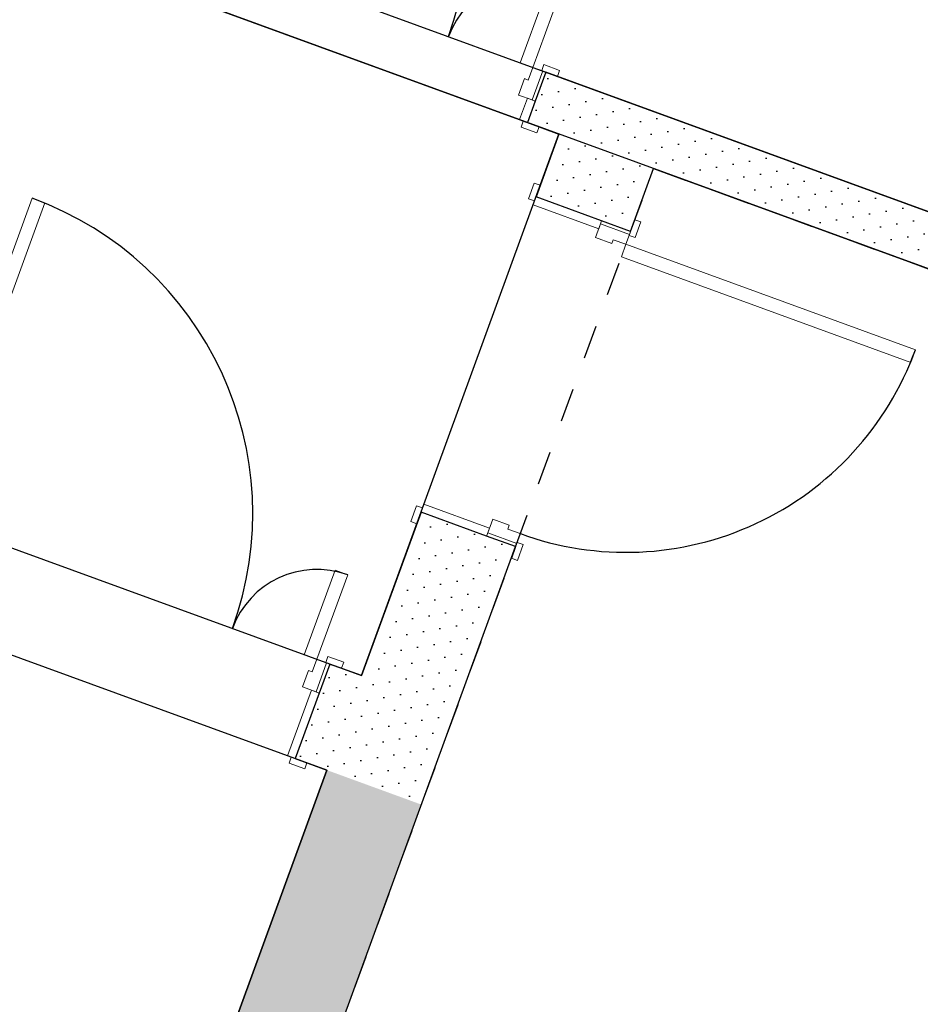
# Model space of a CAD drawing. Header units: millimetres. Extents: x 112481703 to 112588218, y 1264621066 to 1264714063.
# Tile 7 of 81: x 112518553 to 112521236, y 1264672575 to 1264675510. Entities that reach past the tile are written whole.
import ezdxf

# ---------------------------------------------------------------- set-up
doc = ezdxf.new("R2010")
doc.units = ezdxf.units.MM
doc.header["$LTSCALE"] = 0.5
doc.header["$MEASUREMENT"] = 0
doc.linetypes.add('PLINE', pattern=[0])
doc.linetypes.add('Stipling', pattern=[400, 200, -200])
for name, color, linetype in [('0(Nye konstruksjoner)', 7, 'Continuous'), ('231- Bærende yttervegger (Skravur)(Nye konstruksjoner)', 7, 'Continuous'), ('231- Bærende yttervegger(Nye konstruksjoner)', 7, 'Continuous'), ('244- Vinduer_ dører_ foldevegger(Nye konstruksjoner)', 7, 'Continuous'), ('26-- Yttertak (Skravur)(Nye konstruksjoner)', 7, 'Continuous'), ('26-- Yttertak(Nye konstruksjoner)', 7, 'Continuous'), ('27-- Fast inventar(Nye konstruksjoner)', 7, 'Continuous'), ('862- M___Nettoareal(Nye konstruksjoner)', 7, 'Continuous'), ('862- M___Nettoareal(Polylinje)(Nye konstruksjoner)', 7, 'Continuous')]:
    doc.layers.add(name, color=color, linetype=linetype)
doc.layers.add('234- Vinduer_ dører_ porter(Nye konstruksjoner)', color=7, linetype='Continuous', lineweight=0)
pattern_1 = [(249.95599, (112557650, 1264717795), (-81.35699, 29.68231), [0, -50]), (249.95599, (112557682.11, 1264717756.67), (-81.35699, 29.68231), [0, -50])]

# ---------------------------------------------------------------- blocks, each defined once
blk = doc.blocks.new('_0153_5', base_point=(112516929.9, 1264672221.6))
at = {"layer": '862- M___Nettoareal(Polylinje)(Nye konstruksjoner)', "linetype": 'PLINE', "flags": 128}
blk.add_lwpolyline([(112519468, 1264673273.4), (112517025.3, 1264674164.5), (112514889.3, 1264668310), (112517332, 1264667418.8)], close=True, dxfattribs=at)
blk = doc.blocks.new('Trapperom_3120_6', base_point=(112517706.6, 1264672294.1))
at = {"layer": '862- M___Nettoareal(Polylinje)(Nye konstruksjoner)', "linetype": 'PLINE', "flags": 128}
blk.add_lwpolyline([(112519468, 1264673273.4), (112517025.4, 1264674164.5), (112514889.5, 1264668310), (112517332, 1264667418.8)], close=True, dxfattribs=at)
blk = doc.blocks.new('Korridor_3110_7', base_point=(112518076.3, 1264675234.3))
at = {"layer": '862- M___Nettoareal(Polylinje)(Nye konstruksjoner)', "linetype": 'PLINE', "flags": 128}
blk.add_lwpolyline([(112520159.6, 1264675169.1), (112517717, 1264676060.3), (112517128.1, 1264674446.4), (112519570.8, 1264673555.2)], close=True, dxfattribs=at)
blk = doc.blocks.new('Ventilasjon_3130_9', base_point=(112522149.3, 1264678562.6))
at = {"layer": '862- M___Nettoareal(Polylinje)(Nye konstruksjoner)', "linetype": 'PLINE', "flags": 128}
blk.add_lwpolyline([(112512926.4, 1264677978.4), (112524338.6, 1264673814.8), (112526902.3, 1264680841.7), (112515490.1, 1264685005.4)], close=True, dxfattribs=at)
blk = doc.blocks.new('Dør tofløyet asymmetrisk[5]', base_point=(112557650, 1264717795))
at = {"layer": '234- Vinduer_ dører_ porter(Nye konstruksjoner)', "linetype": 'PLINE'}
for p, q in [((112519233.4, 1264676741.8), (112518890.7, 1264675802.4)), ((112519271, 1264676728.1), (112519233.4, 1264676741.8)), ((112518928.2, 1264675788.7), (112519271, 1264676728.1)), ((112518823.9, 1264675847), (112518817.4, 1264675829.1)), ((112518870.9, 1264675829.9), (112518823.9, 1264675847)), ((112518817.4, 1264675829.1), (112518864.4, 1264675812)), ((112518852.1, 1264675816.5), (112518820.6, 1264675730)), ((112518830, 1264675726.6), (112518861.5, 1264675813)), ((112518861.5, 1264675813), (112518852.1, 1264675816.5)), ((112518861.5, 1264675813), (112518890.7, 1264675802.4)), ((112518864.4, 1264675812), (112518870.9, 1264675829.9)), ((112518890.7, 1264675802.4), (112518876.9, 1264675764.8)), ((112518890.7, 1264675802.4), (112518928.2, 1264675788.7)), ((112518888.2, 1264675760.7), (112518870.4, 1264675711.9)), ((112518876.9, 1264675764.8), (112518888.2, 1264675760.7)), ((112518820.6, 1264675730), (112518797.3, 1264675666.1)), ((112518844.1, 1264675721.5), (112518820.6, 1264675730)), ((112518830, 1264675726.6), (112518820.6, 1264675730)), ((112518820.8, 1264675657.6), (112518844.1, 1264675721.5)), ((112518870.4, 1264675711.9), (112518830, 1264675726.6)), ((112518762.5, 1264675678.8), (112518756, 1264675661)), ((112518756, 1264675661), (112518803, 1264675643.8)), ((112518809.5, 1264675661.7), (112518762.5, 1264675678.8)), ((112518797.3, 1264675666.1), (112518820.8, 1264675657.6)), ((112518803, 1264675643.8), (112518809.5, 1264675661.7)), ((112520044.3, 1264675381.5), (112520136.1, 1264675633.3)), ((112520136.1, 1264675633.3), (112520173.7, 1264675619.6)), ((112520173.7, 1264675619.6), (112520081.9, 1264675367.8)), ((112520081.9, 1264675367.8), (112520044.3, 1264675381.5)), ((112520068.1, 1264675330.2), (112520081.9, 1264675367.8)), ((112520081.9, 1264675367.8), (112520111, 1264675357.2)), ((112520114.7, 1264675376.1), (112520108.2, 1264675358.2)), ((112520161.6, 1264675358.9), (112520114.7, 1264675376.1)), ((112520039, 1264675285.5), (112520056.9, 1264675334.3)), ((112520056.9, 1264675334.3), (112520068.1, 1264675330.2)), ((112520111, 1264675357.2), (112520079.4, 1264675270.8)), ((112520120.4, 1264675353.8), (112520088.8, 1264675267.3)), ((112520108.2, 1264675358.2), (112520155.1, 1264675341.1)), ((112520111, 1264675357.2), (112520120.4, 1264675353.8)), ((112520155.1, 1264675341.1), (112520161.6, 1264675358.9)), ((112520079.4, 1264675270.8), (112520039, 1264675285.5)), ((112520065.4, 1264675275.9), (112520042, 1264675212)), ((112520088.8, 1264675267.3), (112520065.4, 1264675275.9)), ((112520065.5, 1264675203.4), (112520088.8, 1264675267.3)), ((112520079.4, 1264675270.8), (112520088.8, 1264675267.3)), ((112520042, 1264675212), (112520065.5, 1264675203.4)), ((112520053.3, 1264675207.9), (112520046.8, 1264675190.1)), ((112520046.8, 1264675190.1), (112520093.8, 1264675172.9)), ((112520100.3, 1264675190.8), (112520053.3, 1264675207.9)), ((112520093.8, 1264675172.9), (112520100.3, 1264675190.8))]:
    blk.add_line(p, q, dxfattribs=at)
at = {"layer": '244- Vinduer_ dører_ foldevegger(Nye konstruksjoner)', "linetype": 'PLINE'}
for p, q in [((112518852.1, 1264675816.5), (112518817.4, 1264675829.1)), ((112518852.1, 1264675816.5), (112518817.4, 1264675829.1)), ((112518852.1, 1264675816.5), (112518820.6, 1264675730)), ((112518852.1, 1264675816.5), (112518820.6, 1264675730)), ((112518820.6, 1264675730), (112518797.3, 1264675666.1)), ((112518820.6, 1264675730), (112518797.3, 1264675666.1)), ((112518797.3, 1264675666.1), (112518762.5, 1264675678.8)), ((112518797.3, 1264675666.1), (112518762.5, 1264675678.8)), ((112520120.4, 1264675353.8), (112520088.8, 1264675267.3)), ((112520120.4, 1264675353.8), (112520088.8, 1264675267.3)), ((112520120.4, 1264675353.8), (112520155.1, 1264675341.1)), ((112520120.4, 1264675353.8), (112520155.1, 1264675341.1)), ((112520088.8, 1264675267.3), (112520065.5, 1264675203.4)), ((112520088.8, 1264675267.3), (112520065.5, 1264675203.4)), ((112520065.5, 1264675203.4), (112520100.3, 1264675190.8)), ((112520065.5, 1264675203.4), (112520100.3, 1264675190.8))]:
    blk.add_line(p, q, dxfattribs=at)
for centre, radius, start, end in [((112518890.7, 1264675802.4), 1000, 339.956, 69.956), ((112520081.9, 1264675367.8), 268, 69.956, 159.956)]:
    blk.add_arc(centre, radius, start, end, dxfattribs=at)
blk = doc.blocks.new('Dør tofløyet asymmetrisk[6]', base_point=(112557650, 1264717795))
at = {"layer": '234- Vinduer_ dører_ porter(Nye konstruksjoner)', "linetype": 'PLINE'}
for p, q in [((112518589.7, 1264674977.6), (112518247, 1264674038.2)), ((112518284.6, 1264674024.4), (112518627.3, 1264674963.9)), ((112518627.3, 1264674963.9), (112518589.7, 1264674977.6)), ((112518180.2, 1264674082.7), (112518173.7, 1264674064.9)), ((112518227.2, 1264674065.6), (112518180.2, 1264674082.7)), ((112518173.7, 1264674064.9), (112518220.7, 1264674047.8)), ((112518208.5, 1264674052.2), (112518176.9, 1264673965.8)), ((112518186.3, 1264673962.4), (112518217.9, 1264674048.8)), ((112518217.9, 1264674048.8), (112518208.5, 1264674052.2)), ((112518217.9, 1264674048.8), (112518247, 1264674038.2)), ((112518220.7, 1264674047.8), (112518227.2, 1264674065.6)), ((112518247, 1264674038.2), (112518233.3, 1264674000.6)), ((112518247, 1264674038.2), (112518284.6, 1264674024.4)), ((112518244.5, 1264673996.5), (112518226.7, 1264673947.6)), ((112518233.3, 1264674000.6), (112518244.5, 1264673996.5)), ((112518176.9, 1264673965.8), (112518105.6, 1264673770.4)), ((112518129.1, 1264673761.8), (112518200.4, 1264673957.2)), ((112518200.4, 1264673957.2), (112518176.9, 1264673965.8)), ((112518186.3, 1264673962.4), (112518176.9, 1264673965.8)), ((112518226.7, 1264673947.6), (112518186.3, 1264673962.4)), ((112519400.6, 1264673617.3), (112519492.5, 1264673869)), ((112519492.5, 1264673869), (112519530, 1264673855.3)), ((112519530, 1264673855.3), (112519438.2, 1264673603.6)), ((112518070.9, 1264673783.1), (112518064.4, 1264673765.2)), ((112518117.9, 1264673765.9), (112518070.9, 1264673783.1)), ((112518064.4, 1264673765.2), (112518111.3, 1264673748.1)), ((112518105.6, 1264673770.4), (112518129.1, 1264673761.8)), ((112518111.3, 1264673748.1), (112518117.9, 1264673765.9)), ((112519438.2, 1264673603.6), (112519400.6, 1264673617.3)), ((112519424.5, 1264673566), (112519438.2, 1264673603.6)), ((112519438.2, 1264673603.6), (112519467.3, 1264673592.9)), ((112519471, 1264673611.8), (112519464.5, 1264673594)), ((112519518, 1264673594.7), (112519471, 1264673611.8)), ((112519467.3, 1264673592.9), (112519435.8, 1264673506.5)), ((112519476.7, 1264673589.5), (112519445.2, 1264673503.1)), ((112519464.5, 1264673594), (112519511.5, 1264673576.8)), ((112519467.3, 1264673592.9), (112519476.7, 1264673589.5)), ((112519511.5, 1264673576.8), (112519518, 1264673594.7)), ((112519395.4, 1264673521.2), (112519413.2, 1264673570.1)), ((112519413.2, 1264673570.1), (112519424.5, 1264673566)), ((112519435.8, 1264673506.5), (112519395.4, 1264673521.2)), ((112519421.7, 1264673511.6), (112519350.4, 1264673316.2)), ((112519373.9, 1264673307.7), (112519445.2, 1264673503.1)), ((112519445.2, 1264673503.1), (112519421.7, 1264673511.6)), ((112519435.8, 1264673506.5), (112519445.2, 1264673503.1)), ((112519350.4, 1264673316.2), (112519373.9, 1264673307.7)), ((112519361.7, 1264673312.1), (112519355.2, 1264673294.3)), ((112519408.6, 1264673295), (112519361.7, 1264673312.1)), ((112519355.2, 1264673294.3), (112519402.1, 1264673277.1)), ((112519402.1, 1264673277.1), (112519408.6, 1264673295))]:
    blk.add_line(p, q, dxfattribs=at)
at = {"layer": '244- Vinduer_ dører_ foldevegger(Nye konstruksjoner)', "linetype": 'PLINE'}
for p, q in [((112518208.5, 1264674052.2), (112518173.7, 1264674064.9)), ((112518208.5, 1264674052.2), (112518173.7, 1264674064.9)), ((112518208.5, 1264674052.2), (112518176.9, 1264673965.8)), ((112518208.5, 1264674052.2), (112518176.9, 1264673965.8)), ((112518176.9, 1264673965.8), (112518105.6, 1264673770.4)), ((112518176.9, 1264673965.8), (112518105.6, 1264673770.4)), ((112518105.6, 1264673770.4), (112518070.9, 1264673783.1)), ((112518105.6, 1264673770.4), (112518070.9, 1264673783.1)), ((112519476.7, 1264673589.5), (112519445.2, 1264673503.1)), ((112519476.7, 1264673589.5), (112519445.2, 1264673503.1)), ((112519476.7, 1264673589.5), (112519511.5, 1264673576.8)), ((112519476.7, 1264673589.5), (112519511.5, 1264673576.8)), ((112519445.2, 1264673503.1), (112519373.9, 1264673307.7)), ((112519445.2, 1264673503.1), (112519373.9, 1264673307.7)), ((112519373.9, 1264673307.7), (112519408.6, 1264673295)), ((112519373.9, 1264673307.7), (112519408.6, 1264673295))]:
    blk.add_line(p, q, dxfattribs=at)
for centre, radius, start, end in [((112518247, 1264674038.2), 1000, 339.956, 69.956), ((112519438.2, 1264673603.6), 268, 69.956, 159.956)]:
    blk.add_arc(centre, radius, start, end, dxfattribs=at)
blk = doc.blocks.new('Dør[8]', base_point=(112557650, 1264717795))
at = {"layer": '234- Vinduer_ dører_ porter(Nye konstruksjoner)', "linetype": 'PLINE'}
for p, q in [((112520086.1, 1264675023.1), (112520069, 1264674976.1)), ((112520104, 1264675016.6), (112520086.1, 1264675023.1)), ((112520086.8, 1264674969.6), (112520104, 1264675016.6)), ((112520091.3, 1264674981.8), (112520082.7, 1264674958.4)), ((112520286.7, 1264674910.6), (112520091.3, 1264674981.8)), ((112520069, 1264674976.1), (112520086.8, 1264674969.6)), ((112520082.7, 1264674958.4), (112520278.1, 1264674887.1)), ((112520268.5, 1264674860.8), (112520283.3, 1264674901.2)), ((112520278.1, 1264674887.1), (112520286.7, 1264674910.6)), ((112520283.3, 1264674901.2), (112520286.7, 1264674910.6)), ((112520283.3, 1264674901.2), (112520369.7, 1264674869.6)), ((112520373.1, 1264674879), (112520286.7, 1264674910.6)), ((112520385.8, 1264674913.8), (112520368.7, 1264674866.8)), ((112520403.7, 1264674907.3), (112520385.8, 1264674913.8)), ((112520386.5, 1264674860.3), (112520403.7, 1264674907.3)), ((112520369.7, 1264674869.6), (112520359.1, 1264674840.5)), ((112520368.7, 1264674866.8), (112520386.5, 1264674860.3)), ((112520369.7, 1264674869.6), (112520373.1, 1264674879)), ((112520317.4, 1264674842.9), (112520268.5, 1264674860.8)), ((112520321.5, 1264674854.2), (112520317.4, 1264674842.9)), ((112520359.1, 1264674840.5), (112520321.5, 1264674854.2)), ((112520359.1, 1264674840.5), (112520345.4, 1264674802.9)), ((112521221.5, 1264674525.9), (112520359.1, 1264674840.5)), ((112520345.4, 1264674802.9), (112521207.8, 1264674488.3)), ((112521207.8, 1264674488.3), (112521221.5, 1264674525.9)), ((112519735.2, 1264674061.1), (112519718, 1264674014.2)), ((112519753, 1264674054.6), (112519735.2, 1264674061.1)), ((112519735.9, 1264674007.7), (112519753, 1264674054.6)), ((112519757.1, 1264674065.9), (112519748.5, 1264674042.4)), ((112519748.5, 1264674042.4), (112519944, 1264673971.1)), ((112519952.5, 1264673994.6), (112519757.1, 1264674065.9)), ((112519718, 1264674014.2), (112519735.9, 1264674007.7)), ((112519947.4, 1264673980.5), (112519962.1, 1264674020.9)), ((112519962.1, 1264674020.9), (112520011, 1264674003.1)), ((112519944, 1264673971.1), (112519952.5, 1264673994.6)), ((112520011, 1264674003.1), (112520006.9, 1264673991.8)), ((112520006.9, 1264673991.8), (112520044.4, 1264673978.1)), ((112519947.4, 1264673980.5), (112519944, 1264673971.1)), ((112520030.4, 1264673939.6), (112519944, 1264673971.1)), ((112520033.8, 1264673949), (112519947.4, 1264673980.5)), ((112520044.4, 1264673978.1), (112520033.8, 1264673949)), ((112520034.8, 1264673951.8), (112520017.7, 1264673904.8)), ((112520033.8, 1264673949), (112520030.4, 1264673939.6)), ((112520052.7, 1264673945.3), (112520034.8, 1264673951.8)), ((112520035.5, 1264673898.3), (112520052.7, 1264673945.3)), ((112520017.7, 1264673904.8), (112520035.5, 1264673898.3))]:
    blk.add_line(p, q, dxfattribs=at)
at = {"layer": '244- Vinduer_ dører_ foldevegger(Nye konstruksjoner)', "linetype": 'PLINE'}
for p, q in [((112520091.3, 1264674981.8), (112520104, 1264675016.6)), ((112520091.3, 1264674981.8), (112520104, 1264675016.6)), ((112520286.7, 1264674910.6), (112520091.3, 1264674981.8)), ((112520286.7, 1264674910.6), (112520091.3, 1264674981.8)), ((112520373.1, 1264674879), (112520286.7, 1264674910.6)), ((112520373.1, 1264674879), (112520286.7, 1264674910.6)), ((112520373.1, 1264674879), (112520385.8, 1264674913.8)), ((112520373.1, 1264674879), (112520385.8, 1264674913.8)), ((112519748.5, 1264674042.4), (112519735.9, 1264674007.7)), ((112519748.5, 1264674042.4), (112519735.9, 1264674007.7)), ((112519944, 1264673971.1), (112519748.5, 1264674042.4)), ((112519944, 1264673971.1), (112519748.5, 1264674042.4)), ((112520030.4, 1264673939.6), (112519944, 1264673971.1)), ((112520030.4, 1264673939.6), (112519944, 1264673971.1)), ((112520030.4, 1264673939.6), (112520017.7, 1264673904.8)), ((112520030.4, 1264673939.6), (112520017.7, 1264673904.8))]:
    blk.add_line(p, q, dxfattribs=at)
blk.add_arc((112520359.1, 1264674840.5), 918, 249.956, 339.956, dxfattribs=at)

msp = doc.modelspace()

# ---------------------------------------------------------------- hatches: boundary and pattern name
at = {"layer": '231- Bærende yttervegger (Skravur)(Nye konstruksjoner)', "linetype": 'Continuous'}
h = msp.add_hatch(dxfattribs=at)
h.set_pattern_fill('Prikker_tett', color=256, style=0, pattern_type=2)
h.set_pattern_definition(pattern_1)
h.paths.add_polyline_path([(112520441.4, 1264675066.3), (112520159.6, 1264675169.1), (112520091.3, 1264674981.8), (112520373.1, 1264674879)])
h = msp.add_hatch(dxfattribs=at)
h.set_pattern_fill('Prikker_tett', color=256, style=0, pattern_type=2)
h.set_pattern_definition(pattern_1)
h.paths.add_polyline_path([(112519852.6, 1264673452.4), (112520030.4, 1264673939.6), (112519748.5, 1264674042.4), (112519570.8, 1264673555.2)])
h = msp.add_hatch(dxfattribs=at)
h.set_pattern_fill('Prikker_tett', color=256, style=0, pattern_type=2)
h.set_pattern_definition(pattern_1)
h.paths.add_polyline_path([(112519476.7, 1264673589.5), (112519373.9, 1264673307.7), (112519468, 1264673273.4), (112519570.8, 1264673555.2)])
h = msp.add_hatch(dxfattribs=at)
h.set_pattern_fill('Prikker_tett', color=256, style=0, pattern_type=2)
h.set_pattern_definition(pattern_1)
h.paths.add_polyline_path([(112519468, 1264673273.4), (112519852.6, 1264673452.4), (112519570.8, 1264673555.2)])
h = msp.add_hatch(dxfattribs=at)
h.set_pattern_fill('Prikker_tett', color=256, style=0, pattern_type=2)
h.set_pattern_definition(pattern_1)
h.paths.add_polyline_path([(112519749.8, 1264673170.5), (112519852.6, 1264673452.4), (112519468, 1264673273.4)])
h = msp.add_hatch(dxfattribs=at)
h.set_pattern_fill('Prikker_tett', color=256, style=0, pattern_type=2)
h.set_pattern_definition(pattern_1)
h.paths.add_polyline_path([(112519468, 1264673273.4), (112517332, 1264667418.8), (112517613.8, 1264667316), (112519749.8, 1264673170.5)])
at = {"layer": '26-- Yttertak (Skravur)(Nye konstruksjoner)', "linetype": 'Continuous'}
h = msp.add_hatch(dxfattribs=at)
h.set_pattern_fill('Prikker_tett', color=256, style=0, pattern_type=2)
h.set_pattern_definition(pattern_1)
h.paths.add_polyline_path([(112524338.6, 1264673814.8), (112520120.4, 1264675353.8), (112520065.5, 1264675203.4), (112524283.7, 1264673664.5)])

# ---------------------------------------------------------------- linework, layer by layer
at = {"layer": '0(Nye konstruksjoner)', "linetype": 'PLINE', "flags": 128}
msp.add_lwpolyline([(112527107.4, 1264680937.2), (112524434, 1264673609.6), (112512721.2, 1264677883), (112515394.6, 1264685210.5)], close=True, dxfattribs=at)
at = {"layer": '231- Bærende yttervegger(Nye konstruksjoner)', "linetype": 'PLINE'}
for p, q in [((112520091.3, 1264674981.8), (112520104, 1264675016.6)), ((112520286.7, 1264674910.6), (112520091.3, 1264674981.8)), ((112520373.1, 1264674879), (112520286.7, 1264674910.6)), ((112520373.1, 1264674879), (112520385.8, 1264674913.8)), ((112519748.5, 1264674042.4), (112519735.9, 1264674007.7)), ((112519944, 1264673971.1), (112519748.5, 1264674042.4)), ((112520030.4, 1264673939.6), (112519944, 1264673971.1)), ((112520030.4, 1264673939.6), (112520017.7, 1264673904.8)), ((112519476.7, 1264673589.5), (112519445.2, 1264673503.1)), ((112519476.7, 1264673589.5), (112519511.5, 1264673576.8)), ((112519445.2, 1264673503.1), (112519373.9, 1264673307.7)), ((112519373.9, 1264673307.7), (112519408.6, 1264673295))]:
    msp.add_line(p, q, dxfattribs=at)
at = {"layer": '231- Bærende yttervegger(Nye konstruksjoner)', "linetype": 'PLINE', "flags": 128}
for points in [[(112520159.6, 1264675169.1), (112520091.3, 1264674981.8)], [(112520373.1, 1264674879), (112520441.4, 1264675066.3)], [(112519748.5, 1264674042.4), (112519570.8, 1264673555.2)], [(112519852.6, 1264673452.4), (112520030.4, 1264673939.6)], [(112519570.8, 1264673555.2), (112519476.7, 1264673589.5)], [(112517511, 1264667034.2), (112519852.6, 1264673452.4)], [(112519373.9, 1264673307.7), (112519468, 1264673273.4)], [(112519468, 1264673273.4), (112517332, 1264667418.8)]]:
    msp.add_lwpolyline(points, dxfattribs=at)
at = {"layer": '26-- Yttertak(Nye konstruksjoner)', "linetype": 'PLINE'}
for p, q in [((112520120.4, 1264675353.8), (112520088.8, 1264675267.3)), ((112520120.4, 1264675353.8), (112520155.1, 1264675341.1)), ((112520088.8, 1264675267.3), (112520065.5, 1264675203.4)), ((112520065.5, 1264675203.4), (112520100.3, 1264675190.8))]:
    msp.add_line(p, q, dxfattribs=at)
at = {"layer": '26-- Yttertak(Nye konstruksjoner)', "linetype": 'PLINE', "flags": 128}
for points in [[(112524338.6, 1264673814.8), (112520120.4, 1264675353.8)], [(112520065.5, 1264675203.4), (112520159.6, 1264675169.1)], [(112520441.4, 1264675066.3), (112524434, 1264673609.6)]]:
    msp.add_lwpolyline(points, dxfattribs=at)
at = {"layer": '27-- Fast inventar(Nye konstruksjoner)', "linetype": 'Stipling', "flags": 128}
msp.add_lwpolyline([(112517356.8, 1264666611.4), (112520441.4, 1264675066.3), (112524434, 1264673609.6), (112525770.7, 1264677273.4), (112533333.1, 1264674514.3), (112528911.8, 1264662395.7)], close=True, dxfattribs=at)

# ---------------------------------------------------------------- block references
at = {"layer": '244- Vinduer_ dører_ foldevegger(Nye konstruksjoner)', "linetype": 'PLINE'}
for name in ['Dør tofløyet asymmetrisk[5]', 'Dør[8]', 'Dør tofløyet asymmetrisk[6]']:
    msp.add_blockref(name, (112557650, 1264717795), dxfattribs=at)
at = {"layer": '862- M___Nettoareal(Nye konstruksjoner)', "linetype": 'Continuous'}
for name, p in [('Ventilasjon_3130_9', (112522149.3, 1264678562.6)), ('Korridor_3110_7', (112518076.3, 1264675234.3)), ('_0153_5', (112516929.9, 1264672221.6)), ('Trapperom_3120_6', (112517706.6, 1264672294.1))]:
    msp.add_blockref(name, p, dxfattribs=at)

doc.saveas('drawing.dxf')
